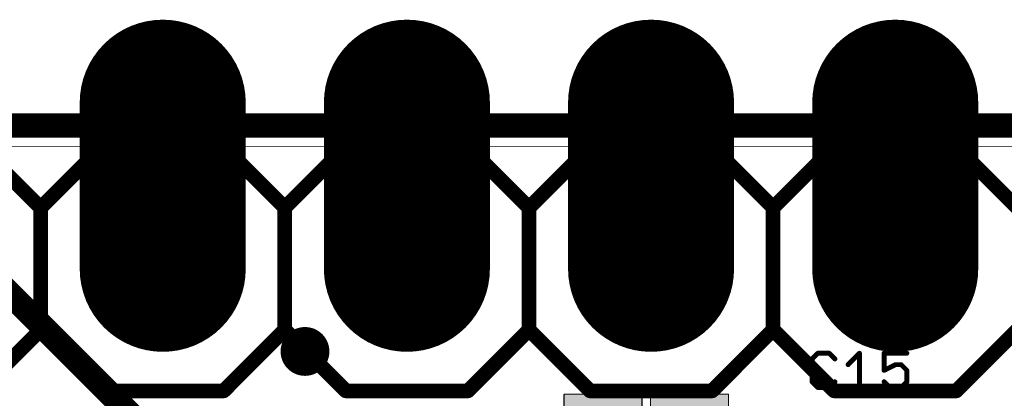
# Model space of a CAD drawing. Extents: x -1.1 to 43.3, y -1.3 to 19.1.
# Tile 18 of 22: x 25.2 to 35.4, y 15.2 to 19.1. Entities that reach past the tile are written whole.
import ezdxf

# ---------------------------------------------------------------- set-up
doc = ezdxf.new("R2010")
doc.units = 0
for name, color, linetype in [('16_B_Copper', 175, 'CONTINUOUS'), ('17_G_Pads', 82, 'CONTINUOUS'), ('18_G_Vias', 82, 'CONTINUOUS'), ('1_F_Copper', 22, 'CONTINUOUS'), ('20_G_BoardOutline', 7, 'CONTINUOUS'), ('21_F_ComponentsOutlines', 253, 'CONTINUOUS'), ('29_F_Soldermask', 253, 'CONTINUOUS'), ('30_B_Soldermask', 253, 'CONTINUOUS'), ('44_G_Drills', 253, 'CONTINUOUS'), ('51_F_ComponentsOutlines', 253, 'CONTINUOUS')]:
    doc.layers.add(name, color=color, linetype=linetype)

# ---------------------------------------------------------------- blocks, each defined once
blk = doc.blocks.new('RECT131712X131712R3')
at = {"const_width": 0.0123}
blk.add_lwpolyline([(0.4054, -0.3993), (0.4054, 0.3993, 0.4142), (0.3993, 0.4054), (-0.3993, 0.4054, 0.4142), (-0.4054, 0.3993), (-0.4054, -0.3993, 0.4142), (-0.3993, -0.4054), (0.3993, -0.4054, 0.4142)], format="xyb", close=True, dxfattribs=at)
blk.add_solid([(-0.4023, -0.4023), (0.4023, -0.4023), (-0.4023, 0.4023), (0.4023, 0.4023)])
blk = doc.blocks.new('RECT')
blk.add_solid([(-0.5, -0.5), (0.5, -0.5), (-0.5, 0.5), (0.5, 0.5)])
blk = doc.blocks.new('OFFSETP100')
at = {"const_width": 1}
blk.add_lwpolyline([(0, 0), (1, 0)], dxfattribs=at)
at = {"const_width": 0.5}
for points in [[(0, 0.25, 1), (0, -0.25)], [(1, -0.25, 1), (1, 0.25)]]:
    blk.add_lwpolyline(points, format="xyb", dxfattribs=at)
blk = doc.blocks.new('ROUNDV')
at = {"const_width": 0.5}
blk.add_lwpolyline([(0, -0.25, 1), (0, 0.25, 1), (0, -0.25)], format="xyb", dxfattribs=at)

msp = doc.modelspace()

# ---------------------------------------------------------------- linework, layer by layer
at = {"layer": '16_B_Copper', "const_width": 0.254}
for points in [[(0, 18), (43.18, 18)], [(24.82, 16.51), (27.5732, 13.7568)]]:
    msp.add_lwpolyline(points, dxfattribs=at)
at = {"layer": '1_F_Copper', "const_width": 0.254}
msp.add_lwpolyline([(0, 18), (43.18, 18)], dxfattribs=at)
at = {"layer": '20_G_BoardOutline', "const_width": 0.01}
msp.add_lwpolyline([(0, 17.78), (43.18, 17.78)], dxfattribs=at)
at = {"layer": '20_G_BoardOutline'}
for centre in [(26.67, 17.78), (29.21, 17.78), (31.75, 17.78), (34.29, 17.78)]:
    msp.add_circle(centre, 0.508, dxfattribs=at)
at = {"layer": '21_F_ComponentsOutlines', "const_width": 0.1524}
for points in [[(25.4, 17.145), (24.765, 17.78)], [(25.4, 17.145), (26.035, 17.78)], [(26.035, 17.78), (27.305, 17.78)], [(27.305, 17.78), (27.94, 17.145)], [(27.94, 17.145), (28.575, 17.78)], [(28.575, 17.78), (29.845, 17.78)], [(29.845, 17.78), (30.48, 17.145)], [(30.48, 17.145), (31.115, 17.78)], [(31.115, 17.78), (32.385, 17.78)], [(33.02, 17.145), (32.385, 17.78)], [(33.02, 17.145), (33.655, 17.78)], [(33.655, 17.78), (34.925, 17.78)], [(34.925, 17.78), (35.56, 17.145)], [(25.4, 15.875), (25.4, 17.145)], [(27.94, 15.875), (27.94, 17.145)], [(30.48, 15.875), (30.48, 17.145)], [(33.02, 15.875), (33.02, 17.145)], [(24.765, 15.24), (25.4, 15.875)], [(26.035, 15.24), (25.4, 15.875)], [(27.94, 15.875), (27.305, 15.24)], [(28.575, 15.24), (27.94, 15.875)], [(30.48, 15.875), (29.845, 15.24)], [(31.115, 15.24), (30.48, 15.875)], [(32.385, 15.24), (33.02, 15.875)], [(33.655, 15.24), (33.02, 15.875)], [(35.56, 15.875), (34.925, 15.24)], [(27.305, 15.24), (26.035, 15.24)], [(29.845, 15.24), (28.575, 15.24)], [(32.385, 15.24), (31.115, 15.24)], [(34.925, 15.24), (33.655, 15.24)]]:
    msp.add_lwpolyline(points, dxfattribs=at)
at = {"layer": '21_F_ComponentsOutlines', "const_width": 0.0762}
for points in [[(26.035, 17.8181, 1), (26.035, 17.7419)], [(26.0619, 17.7531, 1), (26.0081, 17.8069)], [(27.3319, 17.8069, 1), (27.2781, 17.7531)], [(27.305, 17.7419, 1), (27.305, 17.8181)], [(28.575, 17.8181, 1), (28.575, 17.7419)], [(28.6019, 17.7531, 1), (28.5481, 17.8069)], [(29.8719, 17.8069, 1), (29.8181, 17.7531)], [(29.845, 17.7419, 1), (29.845, 17.8181)], [(31.115, 17.8181, 1), (31.115, 17.7419)], [(31.1419, 17.7531, 1), (31.0881, 17.8069)], [(32.4119, 17.8069, 1), (32.3581, 17.7531)], [(32.385, 17.7419, 1), (32.385, 17.8181)], [(33.655, 17.8181, 1), (33.655, 17.7419)], [(33.6819, 17.7531, 1), (33.6281, 17.8069)], [(34.9519, 17.8069, 1), (34.8981, 17.7531)], [(34.925, 17.7419, 1), (34.925, 17.8181)], [(25.4381, 17.145, 1), (25.3619, 17.145)], [(25.3731, 17.1719, 1), (25.4269, 17.1181)], [(25.3731, 17.1181, 1), (25.4269, 17.1719)], [(27.9781, 17.145, 1), (27.9019, 17.145)], [(27.9131, 17.1719, 1), (27.9669, 17.1181)], [(27.9131, 17.1181, 1), (27.9669, 17.1719)], [(30.5181, 17.145, 1), (30.4419, 17.145)], [(30.4531, 17.1719, 1), (30.5069, 17.1181)], [(30.4531, 17.1181, 1), (30.5069, 17.1719)], [(33.0581, 17.145, 1), (32.9819, 17.145)], [(32.9931, 17.1719, 1), (33.0469, 17.1181)], [(32.9931, 17.1181, 1), (33.0469, 17.1719)], [(25.3619, 15.875, 1), (25.4381, 15.875)], [(25.4269, 15.9019, 1), (25.3731, 15.8481)], [(25.4269, 15.8481, 1), (25.3731, 15.9019)], [(27.9019, 15.875, 1), (27.9781, 15.875)], [(27.9669, 15.9019, 1), (27.9131, 15.8481)], [(27.9669, 15.8481, 1), (27.9131, 15.9019)], [(30.4419, 15.875, 1), (30.5181, 15.875)], [(30.5069, 15.9019, 1), (30.4531, 15.8481)], [(30.5069, 15.8481, 1), (30.4531, 15.9019)], [(32.9819, 15.875, 1), (33.0581, 15.875)], [(33.0469, 15.9019, 1), (32.9931, 15.8481)], [(33.0469, 15.8481, 1), (32.9931, 15.9019)], [(26.035, 15.2781, 1), (26.035, 15.2019)], [(26.0081, 15.2131, 1), (26.0619, 15.2669)], [(27.2781, 15.2669, 1), (27.3319, 15.2131)], [(27.305, 15.2019, 1), (27.305, 15.2781)], [(28.575, 15.2781, 1), (28.575, 15.2019)], [(28.5481, 15.2131, 1), (28.6019, 15.2669)], [(29.8181, 15.2669, 1), (29.8719, 15.2131)], [(29.845, 15.2019, 1), (29.845, 15.2781)], [(31.115, 15.2781, 1), (31.115, 15.2019)], [(31.0881, 15.2131, 1), (31.1419, 15.2669)], [(32.3581, 15.2669, 1), (32.4119, 15.2131)], [(32.385, 15.2019, 1), (32.385, 15.2781)], [(33.655, 15.2781, 1), (33.655, 15.2019)], [(33.6281, 15.2131, 1), (33.6819, 15.2669)], [(34.8981, 15.2669, 1), (34.9519, 15.2131)], [(34.925, 15.2019, 1), (34.925, 15.2781)]]:
    msp.add_lwpolyline(points, format="xyb", dxfattribs=at)
at = {"layer": '29_F_Soldermask', "const_width": 0.6096}
for points in [[(26.67, 17.4752, 1), (26.67, 18.0848, 1), (26.67, 17.4752)], [(29.21, 17.4752, 1), (29.21, 18.0848, 1), (29.21, 17.4752)], [(31.75, 17.4752, 1), (31.75, 18.0848, 1), (31.75, 17.4752)], [(34.29, 17.4752, 1), (34.29, 18.0848, 1), (34.29, 17.4752)]]:
    msp.add_lwpolyline(points, format="xyb", dxfattribs=at)
at = {"layer": '30_B_Soldermask', "const_width": 0.6096}
for points in [[(26.67, 17.4752, 1), (26.67, 18.0848, 1), (26.67, 17.4752)], [(29.21, 17.4752, 1), (29.21, 18.0848, 1), (29.21, 17.4752)], [(31.75, 17.4752, 1), (31.75, 18.0848, 1), (31.75, 17.4752)], [(34.29, 17.4752, 1), (34.29, 18.0848, 1), (34.29, 17.4752)]]:
    msp.add_lwpolyline(points, format="xyb", dxfattribs=at)
at = {"layer": '44_G_Drills'}
for centre, radius in [((26.67, 16.51), 0.508), ((29.21, 16.51), 0.508), ((31.75, 16.51), 0.508), ((34.29, 16.51), 0.508), ((28.15, 15.65), 0.1524)]:
    msp.add_circle(centre, radius, dxfattribs=at)
at = {"layer": '51_F_ComponentsOutlines', "const_width": 0.0508}
for points in [[(33.4847, 15.6313), (33.4254, 15.572)], [(33.4254, 15.572), (33.4254, 15.3347)], [(33.6033, 15.6313), (33.4847, 15.6313)], [(33.6627, 15.572), (33.6033, 15.6313)], [(33.7996, 15.5127), (33.9182, 15.6313)], [(33.9182, 15.6313), (33.9182, 15.2754)], [(34.4111, 15.6313), (34.1738, 15.6313)], [(34.1738, 15.6313), (34.1738, 15.4534)], [(34.1738, 15.4534), (34.2924, 15.5127)], [(34.2924, 15.5127), (34.3518, 15.5127)], [(34.3518, 15.5127), (34.4111, 15.4534)], [(34.4111, 15.4534), (34.4111, 15.3347)], [(33.4254, 15.3347), (33.4847, 15.2754)], [(33.4847, 15.2754), (33.6033, 15.2754)], [(33.6033, 15.2754), (33.6627, 15.3347)], [(33.7996, 15.2754), (34.0369, 15.2754)], [(34.2331, 15.2754), (34.1738, 15.3347)], [(34.3518, 15.2754), (34.2331, 15.2754)], [(34.4111, 15.3347), (34.3518, 15.2754)]]:
    msp.add_lwpolyline(points, dxfattribs=at)
at = {"layer": '51_F_ComponentsOutlines', "const_width": 0.0254}
for points in [[(33.4381, 15.572, 1), (33.4127, 15.572)], [(33.4164, 15.581, 1), (33.4344, 15.563)], [(33.4847, 15.644, 1), (33.4847, 15.6186)], [(33.4937, 15.6223, 1), (33.4757, 15.6403)], [(33.6123, 15.6403, 1), (33.5944, 15.6223)], [(33.6033, 15.6186, 1), (33.6033, 15.644)], [(33.6537, 15.563, 1), (33.6716, 15.581)], [(33.9309, 15.6313, 1), (33.9055, 15.6313)], [(33.9272, 15.6223, 1), (33.9093, 15.6403)], [(34.1738, 15.644, 1), (34.1738, 15.6186)], [(34.1865, 15.6313, 1), (34.1611, 15.6313)], [(34.4111, 15.6186, 1), (34.4111, 15.644)], [(33.7906, 15.5216, 1), (33.8086, 15.5037)], [(34.1681, 15.4647, 1), (34.1795, 15.442)], [(34.2924, 15.5254, 1), (34.2924, 15.5)], [(34.2981, 15.5013, 1), (34.2868, 15.524)], [(34.3607, 15.5216, 1), (34.3428, 15.5037)], [(34.3518, 15.5, 1), (34.3518, 15.5254)], [(34.4238, 15.4534, 1), (34.3984, 15.4534)], [(34.4021, 15.4444, 1), (34.4201, 15.4623)], [(34.1611, 15.4534, 1), (34.1865, 15.4534)], [(33.4344, 15.3437, 1), (33.4164, 15.3257)], [(33.4127, 15.3347, 1), (33.4381, 15.3347)], [(33.4847, 15.2881, 1), (33.4847, 15.2627)], [(33.4757, 15.2664, 1), (33.4937, 15.2844)], [(33.5944, 15.2844, 1), (33.6123, 15.2664)], [(33.6033, 15.2627, 1), (33.6033, 15.2881)], [(33.6716, 15.3257, 1), (33.6537, 15.3437)], [(33.7996, 15.2881, 1), (33.7996, 15.2627)], [(33.9055, 15.2754, 1), (33.9309, 15.2754)], [(34.0369, 15.2627, 1), (34.0369, 15.2881)], [(34.1828, 15.3437, 1), (34.1648, 15.3257)], [(34.2331, 15.2881, 1), (34.2331, 15.2627)], [(34.2241, 15.2664, 1), (34.2421, 15.2844)], [(34.3428, 15.2844, 1), (34.3607, 15.2664)], [(34.3518, 15.2627, 1), (34.3518, 15.2881)], [(34.3984, 15.3347, 1), (34.4238, 15.3347)], [(34.4201, 15.3257, 1), (34.4021, 15.3437)]]:
    msp.add_lwpolyline(points, format="xyb", dxfattribs=at)

# ---------------------------------------------------------------- block references
at = {"layer": '17_G_Pads', "xscale": 1.524, "yscale": 1.524, "rotation": 90}
for p in [(26.67, 16.51), (26.67, 16.51), (29.21, 16.51), (29.21, 16.51), (31.75, 16.51), (31.75, 16.51), (34.29, 16.51), (34.29, 16.51)]:
    msp.add_blockref('OFFSETP100', p, dxfattribs=at)
at = {"layer": '18_G_Vias', "xscale": 0.508, "yscale": 0.508}
msp.add_blockref('ROUNDV', (28.15, 15.65), dxfattribs=at)
msp.add_blockref('ROUNDV', (28.15, 15.65), dxfattribs=at)
at = {"layer": '29_F_Soldermask', "xscale": 1.7272, "yscale": 1.7272, "rotation": 90}
for p in [(26.67, 16.51), (29.21, 16.51), (31.75, 16.51), (34.29, 16.51)]:
    msp.add_blockref('OFFSETP100', p, dxfattribs=at)
at = {"layer": '29_F_Soldermask', "rotation": 180}
for p in [(31.25, 14.8), (32.15, 14.8)]:
    msp.add_blockref('RECT131712X131712R3', p, dxfattribs=at)
at = {"layer": '30_B_Soldermask', "xscale": 1.7272, "yscale": 1.7272, "rotation": 90}
for p in [(26.67, 16.51), (29.21, 16.51), (31.75, 16.51), (34.29, 16.51)]:
    msp.add_blockref('OFFSETP100', p, dxfattribs=at)
at = {"layer": '51_F_ComponentsOutlines', "xscale": 0.508, "yscale": 0.508, "rotation": 180}
for p in [(26.67, 16.51), (29.21, 16.51), (31.75, 16.51), (34.29, 16.51)]:
    msp.add_blockref('RECT', p, dxfattribs=at)

doc.saveas('drawing.dxf')
